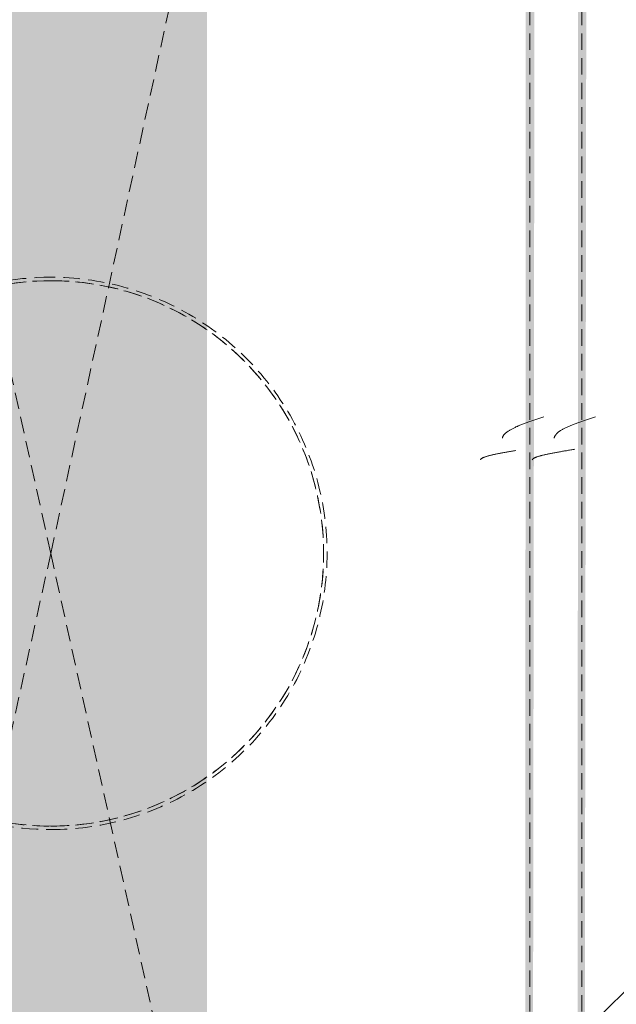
# Model space of a CAD drawing. Header units: millimetres. Extents: x 16156 to 91527, y 4646 to 113494.
# Tile 191 of 210: x 35661 to 35834, y 66870 to 67155. Entities that reach past the tile are written whole.
import ezdxf

# ---------------------------------------------------------------- set-up
doc = ezdxf.new("R2010")
doc.units = ezdxf.units.MM
doc.linetypes.add('ARC Demolished', pattern=[7.14375, 4.7625, -2.38125])
doc.layers.add('A--AR9__AlgVoorz', color=1, linetype='Continuous', lineweight=9)
doc.layers.add('A--L74__VasteSanitaireVoorz', color=1, linetype='ARC Demolished', lineweight=9)
pattern_1 = [(315, (-67000.44, 35670.5), (212.132, 212.132), [])]
pattern_2 = [(315.439, (-67000.44, 34585), (205.6355, 215.307), [])]

# ---------------------------------------------------------------- blocks, each defined once
blk = doc.blocks.new('FP_307-AB-Begane grond - slooptekening')
at = {"layer": 'A--L74__VasteSanitaireVoorz', "color": 240, "linetype": 'Continuous'}
for p, q in [((33.41, -145.77), (33.51, -145.78)), ((33.41, -145.77), (33.51, -145.78)), ((33.51, -145.78), (33.61, -145.8)), ((33.51, -145.78), (33.61, -145.8)), ((33.61, -145.8), (33.7, -145.83)), ((33.61, -145.8), (33.7, -145.83)), ((33.7, -145.83), (33.8, -145.86)), ((33.7, -145.83), (33.8, -145.86)), ((33.8, -145.86), (33.9, -145.9)), ((33.8, -145.86), (33.9, -145.9)), ((33.9, -145.9), (34, -145.95)), ((33.9, -145.9), (34, -145.95)), ((34, -145.95), (34.1, -146)), ((34, -145.95), (34.1, -146)), ((34.1, -146), (34.19, -146.06)), ((34.1, -146), (34.19, -146.06)), ((34.19, -146.06), (34.29, -146.13)), ((34.19, -146.06), (34.29, -146.13)), ((34.29, -146.13), (34.39, -146.2)), ((34.29, -146.13), (34.39, -146.2)), ((34.39, -146.2), (34.49, -146.29)), ((34.39, -146.2), (34.49, -146.29)), ((34.49, -146.29), (34.59, -146.37)), ((34.49, -146.29), (34.59, -146.37)), ((34.59, -146.37), (34.69, -146.47)), ((34.59, -146.37), (34.69, -146.47)), ((34.69, -146.47), (34.78, -146.57)), ((34.69, -146.47), (34.78, -146.57)), ((34.78, -146.57), (34.88, -146.68)), ((34.78, -146.57), (34.88, -146.68)), ((34.88, -146.68), (34.98, -146.8)), ((34.88, -146.68), (34.98, -146.8)), ((34.98, -146.8), (35.08, -146.92)), ((34.98, -146.8), (35.08, -146.92)), ((35.08, -146.92), (35.18, -147.05)), ((35.08, -146.92), (35.18, -147.05)), ((35.18, -147.05), (35.27, -147.18)), ((35.18, -147.05), (35.27, -147.18)), ((35.27, -147.18), (35.37, -147.33)), ((35.27, -147.18), (35.37, -147.33)), ((35.37, -147.33), (35.47, -147.47)), ((35.37, -147.33), (35.47, -147.47)), ((35.47, -147.47), (35.57, -147.63)), ((35.47, -147.47), (35.57, -147.63)), ((35.57, -147.63), (35.67, -147.79)), ((35.57, -147.63), (35.67, -147.79)), ((35.67, -147.79), (35.77, -147.95)), ((35.67, -147.79), (35.77, -147.95)), ((35.77, -147.95), (35.86, -148.13)), ((35.77, -147.95), (35.86, -148.13)), ((35.86, -148.13), (35.96, -148.31)), ((35.86, -148.13), (35.96, -148.31)), ((35.96, -148.31), (36.06, -148.49)), ((35.96, -148.31), (36.06, -148.49)), ((36.06, -148.49), (36.16, -148.68)), ((36.06, -148.49), (36.16, -148.68)), ((36.16, -148.68), (36.26, -148.87)), ((36.16, -148.68), (36.26, -148.87)), ((36.26, -148.87), (36.35, -149.07)), ((36.26, -148.87), (36.35, -149.07)), ((36.35, -149.07), (36.45, -149.28)), ((36.35, -149.07), (36.45, -149.28)), ((36.45, -149.28), (36.55, -149.49)), ((36.45, -149.28), (36.55, -149.49)), ((36.55, -149.49), (36.65, -149.7)), ((36.55, -149.49), (36.65, -149.7)), ((36.65, -149.7), (36.75, -149.92)), ((36.65, -149.7), (36.75, -149.92)), ((36.75, -149.92), (36.85, -150.15)), ((36.75, -149.92), (36.85, -150.15)), ((36.85, -150.15), (36.94, -150.38)), ((36.85, -150.15), (36.94, -150.38)), ((36.94, -150.38), (37.04, -150.61)), ((36.94, -150.38), (37.04, -150.61)), ((37.04, -150.61), (37.14, -150.85)), ((37.04, -150.61), (37.14, -150.85)), ((37.14, -150.85), (37.24, -151.09)), ((37.14, -150.85), (37.24, -151.09)), ((37.24, -151.09), (37.34, -151.34)), ((37.24, -151.09), (37.34, -151.34)), ((37.34, -151.34), (37.43, -151.59)), ((37.34, -151.34), (37.43, -151.59)), ((37.43, -151.59), (37.53, -151.84)), ((37.43, -151.59), (37.53, -151.84)), ((37.53, -151.84), (37.63, -152.1)), ((37.53, -151.84), (37.63, -152.1)), ((37.63, -152.1), (37.73, -152.36)), ((37.63, -152.1), (37.73, -152.36)), ((37.73, -152.36), (37.83, -152.63)), ((37.73, -152.36), (37.83, -152.63)), ((37.83, -152.63), (37.93, -152.89)), ((37.83, -152.63), (37.93, -152.89)), ((37.93, -152.89), (38.02, -153.17)), ((37.93, -152.89), (38.02, -153.17)), ((38.02, -153.17), (38.12, -153.44)), ((38.02, -153.17), (38.12, -153.44)), ((38.12, -153.44), (38.22, -153.71)), ((38.12, -153.44), (38.22, -153.71)), ((38.22, -153.71), (38.32, -153.99)), ((38.22, -153.71), (38.32, -153.99)), ((38.32, -153.99), (38.42, -154.27)), ((38.32, -153.99), (38.42, -154.27)), ((38.42, -154.27), (38.51, -154.55)), ((38.42, -154.27), (38.51, -154.55)), ((38.51, -154.55), (38.61, -154.84)), ((38.51, -154.55), (38.61, -154.84)), ((38.61, -154.84), (38.71, -155.13)), ((38.61, -154.84), (38.71, -155.13)), ((38.71, -155.13), (38.81, -155.41)), ((38.71, -155.13), (38.81, -155.41)), ((38.81, -155.41), (38.91, -155.7)), ((38.81, -155.41), (38.91, -155.7)), ((38.91, -155.7), (39.01, -155.99)), ((38.91, -155.7), (39.01, -155.99)), ((39.01, -155.99), (39.1, -156.28)), ((39.01, -155.99), (39.1, -156.28)), ((39.1, -156.28), (39.2, -156.58)), ((39.1, -156.28), (39.2, -156.58)), ((39.2, -156.58), (39.3, -156.87)), ((39.2, -156.58), (39.3, -156.87)), ((39.3, -156.87), (39.4, -157.16)), ((39.3, -156.87), (39.4, -157.16)), ((39.4, -157.16), (39.5, -157.46)), ((39.4, -157.16), (39.5, -157.46)), ((39.5, -157.46), (39.59, -157.75)), ((39.5, -157.46), (39.59, -157.75))]:
    blk.add_line(p, q, dxfattribs=at)
at = {"layer": 'A--L74__VasteSanitaireVoorz'}
blk.add_line((715, -153.75), (-695, -153.75), dxfattribs=at)
blk = doc.blocks.new('FP_308-AB-Begane grond - slooptekening')
at = {"layer": 'A--L74__VasteSanitaireVoorz', "color": 240, "linetype": 'Continuous'}
for p, q in [((27.06, -139.42), (27.11, -139.43)), ((27.06, -139.42), (27.11, -139.43)), ((27.11, -139.43), (27.16, -139.45)), ((27.11, -139.43), (27.16, -139.45)), ((27.16, -139.45), (27.21, -139.48)), ((27.16, -139.45), (27.21, -139.48)), ((27.21, -139.48), (27.26, -139.51)), ((27.21, -139.48), (27.26, -139.51)), ((27.26, -139.51), (27.31, -139.55)), ((27.26, -139.51), (27.31, -139.55)), ((27.31, -139.55), (27.36, -139.6)), ((27.31, -139.55), (27.36, -139.6)), ((27.36, -139.6), (27.41, -139.66)), ((27.36, -139.6), (27.41, -139.66)), ((27.41, -139.66), (27.46, -139.72)), ((27.41, -139.66), (27.46, -139.72)), ((27.46, -139.72), (27.51, -139.79)), ((27.46, -139.72), (27.51, -139.79)), ((27.51, -139.79), (27.56, -139.87)), ((27.51, -139.79), (27.56, -139.87)), ((27.56, -139.87), (27.6, -139.95)), ((27.56, -139.87), (27.6, -139.95)), ((27.6, -139.95), (27.65, -140.04)), ((27.6, -139.95), (27.65, -140.04)), ((27.65, -140.04), (27.7, -140.14)), ((27.65, -140.04), (27.7, -140.14)), ((27.7, -140.14), (27.75, -140.25)), ((27.7, -140.14), (27.75, -140.25)), ((27.75, -140.25), (27.8, -140.36)), ((27.75, -140.25), (27.8, -140.36)), ((27.8, -140.36), (27.85, -140.48)), ((27.8, -140.36), (27.85, -140.48)), ((27.85, -140.48), (27.9, -140.6)), ((27.85, -140.48), (27.9, -140.6)), ((27.9, -140.6), (27.95, -140.74)), ((27.9, -140.6), (27.95, -140.74)), ((27.95, -140.74), (28, -140.88)), ((27.95, -140.74), (28, -140.88)), ((28, -140.88), (28.05, -141.02)), ((28, -140.88), (28.05, -141.02)), ((28.05, -141.02), (28.1, -141.17)), ((28.05, -141.02), (28.1, -141.17)), ((28.1, -141.17), (28.14, -141.33)), ((28.1, -141.17), (28.14, -141.33)), ((28.14, -141.33), (28.19, -141.5)), ((28.14, -141.33), (28.19, -141.5)), ((28.19, -141.5), (28.24, -141.67)), ((28.19, -141.5), (28.24, -141.67)), ((28.24, -141.67), (28.29, -141.85)), ((28.24, -141.67), (28.29, -141.85)), ((28.29, -141.85), (28.34, -142.03)), ((28.29, -141.85), (28.34, -142.03)), ((28.34, -142.03), (28.39, -142.22)), ((28.34, -142.03), (28.39, -142.22)), ((28.39, -142.22), (28.44, -142.41)), ((28.39, -142.22), (28.44, -142.41)), ((28.44, -142.41), (28.49, -142.61)), ((28.44, -142.41), (28.49, -142.61)), ((28.49, -142.61), (28.54, -142.82)), ((28.49, -142.61), (28.54, -142.82)), ((28.54, -142.82), (28.59, -143.03)), ((28.54, -142.82), (28.59, -143.03)), ((28.59, -143.03), (28.64, -143.25)), ((28.59, -143.03), (28.64, -143.25)), ((28.64, -143.25), (28.68, -143.47)), ((28.64, -143.25), (28.68, -143.47)), ((28.68, -143.47), (28.73, -143.7)), ((28.68, -143.47), (28.73, -143.7)), ((28.73, -143.7), (28.78, -143.93)), ((28.73, -143.7), (28.78, -143.93)), ((28.78, -143.93), (28.83, -144.16)), ((28.78, -143.93), (28.83, -144.16)), ((28.83, -144.16), (28.88, -144.4)), ((28.83, -144.16), (28.88, -144.4)), ((28.88, -144.4), (28.93, -144.65)), ((28.88, -144.4), (28.93, -144.65)), ((28.93, -144.65), (28.98, -144.9)), ((28.93, -144.65), (28.98, -144.9)), ((28.98, -144.9), (29.03, -145.15)), ((28.98, -144.9), (29.03, -145.15)), ((29.03, -145.15), (29.08, -145.41)), ((29.03, -145.15), (29.08, -145.41)), ((29.08, -145.41), (29.13, -145.67)), ((29.08, -145.41), (29.13, -145.67)), ((29.13, -145.67), (29.18, -145.94)), ((29.13, -145.67), (29.18, -145.94)), ((29.18, -145.94), (29.22, -146.21)), ((29.18, -145.94), (29.22, -146.21)), ((29.22, -146.21), (29.27, -146.48)), ((29.22, -146.21), (29.27, -146.48)), ((29.27, -146.48), (29.32, -146.75)), ((29.27, -146.48), (29.32, -146.75)), ((29.32, -146.75), (29.37, -147.03)), ((29.32, -146.75), (29.37, -147.03)), ((29.37, -147.03), (29.42, -147.31)), ((29.37, -147.03), (29.42, -147.31)), ((29.42, -147.31), (29.47, -147.6)), ((29.42, -147.31), (29.47, -147.6)), ((29.47, -147.6), (29.52, -147.88)), ((29.47, -147.6), (29.52, -147.88)), ((29.52, -147.88), (29.57, -148.17)), ((29.52, -147.88), (29.57, -148.17)), ((29.57, -148.17), (29.62, -148.46)), ((29.57, -148.17), (29.62, -148.46)), ((29.62, -148.46), (29.67, -148.75)), ((29.62, -148.46), (29.67, -148.75)), ((29.67, -148.75), (29.72, -149.05)), ((29.67, -148.75), (29.72, -149.05)), ((29.72, -149.05), (29.76, -149.34)), ((29.72, -149.05), (29.76, -149.34)), ((29.76, -149.34), (29.81, -149.64)), ((29.76, -149.34), (29.81, -149.64)), ((29.81, -149.64), (29.86, -149.94)), ((29.81, -149.64), (29.86, -149.94)), ((29.86, -149.94), (29.91, -150.24)), ((29.86, -149.94), (29.91, -150.24)), ((29.91, -150.24), (29.96, -150.54)), ((29.91, -150.24), (29.96, -150.54)), ((29.96, -150.54), (30.01, -150.84)), ((29.96, -150.54), (30.01, -150.84)), ((30.01, -150.84), (30.06, -151.14)), ((30.01, -150.84), (30.06, -151.14)), ((30.06, -151.14), (30.11, -151.45)), ((30.06, -151.14), (30.11, -151.45)), ((30.11, -151.45), (30.16, -151.75)), ((30.11, -151.45), (30.16, -151.75))]:
    blk.add_line(p, q, dxfattribs=at)
blk = doc.blocks.new('FP_309-AB-Begane grond - slooptekening')
at = {"layer": 'A--L74__VasteSanitaireVoorz', "color": 240, "linetype": 'Continuous'}
for p, q in [((33.38, -130.77), (33.48, -130.78)), ((33.38, -130.77), (33.48, -130.78)), ((33.48, -130.78), (33.57, -130.8)), ((33.48, -130.78), (33.57, -130.8)), ((33.57, -130.8), (33.67, -130.83)), ((33.57, -130.8), (33.67, -130.83)), ((33.67, -130.83), (33.77, -130.86)), ((33.67, -130.83), (33.77, -130.86)), ((33.77, -130.86), (33.87, -130.9)), ((33.77, -130.86), (33.87, -130.9)), ((33.87, -130.9), (33.97, -130.95)), ((33.87, -130.9), (33.97, -130.95)), ((33.97, -130.95), (34.06, -131)), ((33.97, -130.95), (34.06, -131)), ((34.06, -131), (34.16, -131.06)), ((34.06, -131), (34.16, -131.06)), ((34.16, -131.06), (34.26, -131.13)), ((34.16, -131.06), (34.26, -131.13)), ((34.26, -131.13), (34.36, -131.2)), ((34.26, -131.13), (34.36, -131.2)), ((34.36, -131.2), (34.46, -131.29)), ((34.36, -131.2), (34.46, -131.29)), ((34.46, -131.29), (34.56, -131.37)), ((34.46, -131.29), (34.56, -131.37)), ((34.56, -131.37), (34.65, -131.47)), ((34.56, -131.37), (34.65, -131.47)), ((34.65, -131.47), (34.75, -131.57)), ((34.65, -131.47), (34.75, -131.57)), ((34.75, -131.57), (34.85, -131.68)), ((34.75, -131.57), (34.85, -131.68)), ((34.85, -131.68), (34.95, -131.8)), ((34.85, -131.68), (34.95, -131.8)), ((34.95, -131.8), (35.05, -131.92)), ((34.95, -131.8), (35.05, -131.92)), ((35.05, -131.92), (35.14, -132.05)), ((35.05, -131.92), (35.14, -132.05)), ((35.14, -132.05), (35.24, -132.18)), ((35.14, -132.05), (35.24, -132.18)), ((35.24, -132.18), (35.34, -132.33)), ((35.24, -132.18), (35.34, -132.33)), ((35.34, -132.33), (35.44, -132.47)), ((35.34, -132.33), (35.44, -132.47)), ((35.44, -132.47), (35.54, -132.63)), ((35.44, -132.47), (35.54, -132.63)), ((35.54, -132.63), (35.64, -132.79)), ((35.54, -132.63), (35.64, -132.79)), ((35.64, -132.79), (35.73, -132.95)), ((35.64, -132.79), (35.73, -132.95)), ((35.73, -132.95), (35.83, -133.13)), ((35.73, -132.95), (35.83, -133.13)), ((35.83, -133.13), (35.93, -133.31)), ((35.83, -133.13), (35.93, -133.31)), ((35.93, -133.31), (36.03, -133.49)), ((35.93, -133.31), (36.03, -133.49)), ((36.03, -133.49), (36.13, -133.68)), ((36.03, -133.49), (36.13, -133.68)), ((36.13, -133.68), (36.22, -133.87)), ((36.13, -133.68), (36.22, -133.87)), ((36.22, -133.87), (36.32, -134.07)), ((36.22, -133.87), (36.32, -134.07)), ((36.32, -134.07), (36.42, -134.28)), ((36.32, -134.07), (36.42, -134.28)), ((36.42, -134.28), (36.52, -134.49)), ((36.42, -134.28), (36.52, -134.49)), ((36.52, -134.49), (36.62, -134.7)), ((36.52, -134.49), (36.62, -134.7)), ((36.62, -134.7), (36.72, -134.92)), ((36.62, -134.7), (36.72, -134.92)), ((36.72, -134.92), (36.81, -135.15)), ((36.72, -134.92), (36.81, -135.15)), ((36.81, -135.15), (36.91, -135.38)), ((36.81, -135.15), (36.91, -135.38)), ((36.91, -135.38), (37.01, -135.61)), ((36.91, -135.38), (37.01, -135.61)), ((37.01, -135.61), (37.11, -135.85)), ((37.01, -135.61), (37.11, -135.85)), ((37.11, -135.85), (37.21, -136.09)), ((37.11, -135.85), (37.21, -136.09)), ((37.21, -136.09), (37.3, -136.34)), ((37.21, -136.09), (37.3, -136.34)), ((37.3, -136.34), (37.4, -136.59)), ((37.3, -136.34), (37.4, -136.59)), ((37.4, -136.59), (37.5, -136.84)), ((37.4, -136.59), (37.5, -136.84)), ((37.5, -136.84), (37.6, -137.1)), ((37.5, -136.84), (37.6, -137.1)), ((37.6, -137.1), (37.7, -137.36)), ((37.6, -137.1), (37.7, -137.36)), ((37.7, -137.36), (37.8, -137.63)), ((37.7, -137.36), (37.8, -137.63)), ((37.8, -137.63), (37.89, -137.89)), ((37.8, -137.63), (37.89, -137.89)), ((37.89, -137.89), (37.99, -138.17)), ((37.89, -137.89), (37.99, -138.17)), ((37.99, -138.17), (38.09, -138.44)), ((37.99, -138.17), (38.09, -138.44)), ((38.09, -138.44), (38.19, -138.71)), ((38.09, -138.44), (38.19, -138.71)), ((38.19, -138.71), (38.29, -138.99)), ((38.19, -138.71), (38.29, -138.99)), ((38.29, -138.99), (38.38, -139.27)), ((38.29, -138.99), (38.38, -139.27)), ((38.38, -139.27), (38.48, -139.55)), ((38.38, -139.27), (38.48, -139.55)), ((38.48, -139.55), (38.58, -139.84)), ((38.48, -139.55), (38.58, -139.84)), ((38.58, -139.84), (38.68, -140.13)), ((38.58, -139.84), (38.68, -140.13)), ((38.68, -140.13), (38.78, -140.41)), ((38.68, -140.13), (38.78, -140.41)), ((38.78, -140.41), (38.88, -140.7)), ((38.78, -140.41), (38.88, -140.7)), ((38.88, -140.7), (38.97, -140.99)), ((38.88, -140.7), (38.97, -140.99)), ((38.97, -140.99), (39.07, -141.28)), ((38.97, -140.99), (39.07, -141.28)), ((39.07, -141.28), (39.17, -141.58)), ((39.07, -141.28), (39.17, -141.58)), ((39.17, -141.58), (39.27, -141.87)), ((39.17, -141.58), (39.27, -141.87)), ((39.27, -141.87), (39.37, -142.16)), ((39.27, -141.87), (39.37, -142.16)), ((39.37, -142.16), (39.46, -142.46)), ((39.37, -142.16), (39.46, -142.46)), ((39.46, -142.46), (39.56, -142.75)), ((39.46, -142.46), (39.56, -142.75))]:
    blk.add_line(p, q, dxfattribs=at)
at = {"layer": 'A--L74__VasteSanitaireVoorz'}
blk.add_line((715, -138.75), (-695, -138.75), dxfattribs=at)
blk = doc.blocks.new('FP_310-AB-Begane grond - slooptekening')
at = {"layer": 'A--L74__VasteSanitaireVoorz', "color": 240, "linetype": 'Continuous'}
for p, q in [((27.06, -124.42), (27.11, -124.43)), ((27.06, -124.42), (27.11, -124.43)), ((27.11, -124.43), (27.16, -124.45)), ((27.11, -124.43), (27.16, -124.45)), ((27.16, -124.45), (27.21, -124.48)), ((27.16, -124.45), (27.21, -124.48)), ((27.21, -124.48), (27.25, -124.51)), ((27.21, -124.48), (27.25, -124.51)), ((27.25, -124.51), (27.3, -124.55)), ((27.25, -124.51), (27.3, -124.55)), ((27.3, -124.55), (27.35, -124.6)), ((27.3, -124.55), (27.35, -124.6)), ((27.35, -124.6), (27.4, -124.66)), ((27.35, -124.6), (27.4, -124.66)), ((27.4, -124.66), (27.45, -124.72)), ((27.4, -124.66), (27.45, -124.72)), ((27.45, -124.72), (27.5, -124.79)), ((27.45, -124.72), (27.5, -124.79)), ((27.5, -124.79), (27.55, -124.86)), ((27.5, -124.79), (27.55, -124.86)), ((27.55, -124.86), (27.6, -124.95)), ((27.55, -124.86), (27.6, -124.95)), ((27.6, -124.95), (27.65, -125.04)), ((27.6, -124.95), (27.65, -125.04)), ((27.65, -125.04), (27.7, -125.14)), ((27.65, -125.04), (27.7, -125.14)), ((27.7, -125.14), (27.74, -125.24)), ((27.7, -125.14), (27.74, -125.24)), ((27.74, -125.24), (27.79, -125.35)), ((27.74, -125.24), (27.79, -125.35)), ((27.79, -125.35), (27.84, -125.47)), ((27.79, -125.35), (27.84, -125.47)), ((27.84, -125.47), (27.89, -125.6)), ((27.84, -125.47), (27.89, -125.6)), ((27.89, -125.6), (27.94, -125.73)), ((27.89, -125.6), (27.94, -125.73)), ((27.94, -125.73), (27.99, -125.87)), ((27.94, -125.73), (27.99, -125.87)), ((27.99, -125.87), (28.04, -126.02)), ((27.99, -125.87), (28.04, -126.02)), ((28.04, -126.02), (28.09, -126.17)), ((28.04, -126.02), (28.09, -126.17)), ((28.09, -126.17), (28.14, -126.33)), ((28.09, -126.17), (28.14, -126.33)), ((28.14, -126.33), (28.19, -126.49)), ((28.14, -126.33), (28.19, -126.49)), ((28.19, -126.49), (28.23, -126.66)), ((28.19, -126.49), (28.23, -126.66)), ((28.23, -126.66), (28.28, -126.84)), ((28.23, -126.66), (28.28, -126.84)), ((28.28, -126.84), (28.33, -127.02)), ((28.28, -126.84), (28.33, -127.02)), ((28.33, -127.02), (28.38, -127.21)), ((28.33, -127.02), (28.38, -127.21)), ((28.38, -127.21), (28.43, -127.4)), ((28.38, -127.21), (28.43, -127.4)), ((28.43, -127.4), (28.48, -127.6)), ((28.43, -127.4), (28.48, -127.6)), ((28.48, -127.6), (28.53, -127.81)), ((28.48, -127.6), (28.53, -127.81)), ((28.53, -127.81), (28.58, -128.02)), ((28.53, -127.81), (28.58, -128.02)), ((28.58, -128.02), (28.63, -128.23)), ((28.58, -128.02), (28.63, -128.23)), ((28.63, -128.23), (28.68, -128.45)), ((28.63, -128.23), (28.68, -128.45)), ((28.68, -128.45), (28.72, -128.68)), ((28.68, -128.45), (28.72, -128.68)), ((28.72, -128.68), (28.77, -128.91)), ((28.72, -128.68), (28.77, -128.91)), ((28.77, -128.91), (28.82, -129.15)), ((28.77, -128.91), (28.82, -129.15)), ((28.82, -129.15), (28.87, -129.39)), ((28.82, -129.15), (28.87, -129.39)), ((28.87, -129.39), (28.92, -129.63)), ((28.87, -129.39), (28.92, -129.63)), ((28.92, -129.63), (28.97, -129.88)), ((28.92, -129.63), (28.97, -129.88)), ((28.97, -129.88), (29.02, -130.13)), ((28.97, -129.88), (29.02, -130.13)), ((29.02, -130.13), (29.07, -130.39)), ((29.02, -130.13), (29.07, -130.39)), ((29.07, -130.39), (29.12, -130.65)), ((29.07, -130.39), (29.12, -130.65)), ((29.12, -130.65), (29.17, -130.91)), ((29.12, -130.65), (29.17, -130.91)), ((29.17, -130.91), (29.21, -131.18)), ((29.17, -130.91), (29.21, -131.18)), ((29.21, -131.18), (29.26, -131.45)), ((29.21, -131.18), (29.26, -131.45)), ((29.26, -131.45), (29.31, -131.73)), ((29.26, -131.45), (29.31, -131.73)), ((29.31, -131.73), (29.36, -132.01)), ((29.31, -131.73), (29.36, -132.01)), ((29.36, -132.01), (29.41, -132.29)), ((29.36, -132.01), (29.41, -132.29)), ((29.41, -132.29), (29.46, -132.57)), ((29.41, -132.29), (29.46, -132.57)), ((29.46, -132.57), (29.51, -132.85)), ((29.46, -132.57), (29.51, -132.85)), ((29.51, -132.85), (29.56, -133.14)), ((29.51, -132.85), (29.56, -133.14)), ((29.56, -133.14), (29.61, -133.43)), ((29.56, -133.14), (29.61, -133.43)), ((29.61, -133.43), (29.66, -133.72)), ((29.61, -133.43), (29.66, -133.72)), ((29.66, -133.72), (29.7, -134.02)), ((29.66, -133.72), (29.7, -134.02)), ((29.7, -134.02), (29.75, -134.31)), ((29.7, -134.02), (29.75, -134.31)), ((29.75, -134.31), (29.8, -134.61)), ((29.75, -134.31), (29.8, -134.61))]:
    blk.add_line(p, q, dxfattribs=at)
blk = doc.blocks.new('FP_318-AB-Begane grond - slooptekening')
at = {"layer": 'A--L74__VasteSanitaireVoorz', "flags": 128}
blk.add_lwpolyline([(79, 0), (78.94, -3.16), (78.75, -6.31), (78.43, -9.46), (77.99, -12.59), (77.43, -15.69), (76.74, -18.78), (75.92, -21.83), (74.99, -24.85), (73.94, -27.83), (72.76, -30.76), (71.48, -33.65), (70.07, -36.48), (68.56, -39.25), (66.93, -41.96), (65.2, -44.61), (63.37, -47.18), (61.43, -49.67), (59.39, -52.09), (57.26, -54.42), (55.04, -56.67), (52.73, -58.83), (50.33, -60.89), (47.86, -62.85), (45.31, -64.72), (42.68, -66.48), (39.99, -68.13), (37.23, -69.67), (34.42, -71.11), (31.55, -72.43), (28.63, -73.63), (25.66, -74.72), (22.65, -75.68), (19.61, -76.53), (16.53, -77.25), (13.43, -77.85), (10.3, -78.33), (7.16, -78.67), (4.01, -78.9), (0.85, -79), (-2.31, -78.97), (-5.46, -78.81), (-8.61, -78.53), (-11.74, -78.12), (-14.86, -77.59), (-17.95, -76.93), (-21.01, -76.15), (-24.04, -75.25), (-27.03, -74.23), (-29.98, -73.09), (-32.88, -71.83), (-35.72, -70.46), (-38.51, -68.98), (-41.24, -67.38), (-43.9, -65.68), (-46.49, -63.87), (-49.01, -61.96), (-51.45, -59.95), (-53.8, -57.85), (-56.07, -55.65), (-58.25, -53.36), (-60.34, -50.99), (-62.33, -48.54), (-64.22, -46), (-66.01, -43.4), (-67.69, -40.72), (-69.27, -37.98), (-70.73, -35.18), (-72.08, -32.33), (-73.32, -29.42), (-74.44, -26.46), (-75.43, -23.47), (-76.31, -20.43), (-77.07, -17.36), (-77.7, -14.27), (-78.21, -11.15), (-78.59, -8.01), (-78.85, -4.86), (-78.98, -1.71), (-79, 0)], dxfattribs=at)
blk = doc.blocks.new('FP_319-AB-Begane grond - slooptekening')
at = {"layer": 'A--L74__VasteSanitaireVoorz', "color": 240, "linetype": 'Continuous'}
for p, q in [((-71.35, 36.19), (-71.19, 36.09)), ((-71.35, 36.19), (-71.19, 36.09)), ((-71.19, 36.09), (-71.02, 36)), ((-71.19, 36.09), (-71.02, 36)), ((-71.02, 36), (-70.86, 35.9)), ((-71.02, 36), (-70.86, 35.9)), ((-70.86, 35.9), (-70.7, 35.81)), ((-70.86, 35.9), (-70.7, 35.81)), ((-70.7, 35.81), (-70.54, 35.71)), ((-70.7, 35.81), (-70.54, 35.71)), ((-70.54, 35.71), (-70.38, 35.62)), ((-70.54, 35.71), (-70.38, 35.62)), ((-70.38, 35.62), (-70.22, 35.52)), ((-70.38, 35.62), (-70.22, 35.52)), ((-70.22, 35.52), (-70.06, 35.43)), ((-70.22, 35.52), (-70.06, 35.43)), ((-70.06, 35.43), (-69.9, 35.33)), ((-70.06, 35.43), (-69.9, 35.33)), ((-69.9, 35.33), (-69.74, 35.24)), ((-69.9, 35.33), (-69.74, 35.24)), ((-69.74, 35.24), (-69.58, 35.15)), ((-69.74, 35.24), (-69.58, 35.15)), ((-69.58, 35.15), (-69.42, 35.05)), ((-69.58, 35.15), (-69.42, 35.05)), ((-69.42, 35.05), (-69.26, 34.96)), ((-69.42, 35.05), (-69.26, 34.96)), ((-69.26, 34.96), (-69.1, 34.86)), ((-69.26, 34.96), (-69.1, 34.86)), ((-69.1, 34.86), (-68.94, 34.77)), ((-69.1, 34.86), (-68.94, 34.77)), ((-68.94, 34.77), (-68.79, 34.68)), ((-68.94, 34.77), (-68.79, 34.68)), ((-68.79, 34.68), (-68.63, 34.58)), ((-68.79, 34.68), (-68.63, 34.58)), ((-68.63, 34.58), (-68.47, 34.49)), ((-68.63, 34.58), (-68.47, 34.49)), ((-68.47, 34.49), (-68.31, 34.4)), ((-68.47, 34.49), (-68.31, 34.4)), ((-68.31, 34.4), (-68.16, 34.31)), ((-68.31, 34.4), (-68.16, 34.31)), ((-68.16, 34.31), (-68, 34.22)), ((-68.16, 34.31), (-68, 34.22)), ((-68, 34.22), (-67.84, 34.12)), ((-68, 34.22), (-67.84, 34.12)), ((-67.84, 34.12), (-67.69, 34.03)), ((-67.84, 34.12), (-67.69, 34.03)), ((-67.69, 34.03), (-67.53, 33.94)), ((-67.69, 34.03), (-67.53, 33.94)), ((-67.53, 33.94), (-67.38, 33.85)), ((-67.53, 33.94), (-67.38, 33.85)), ((-67.38, 33.85), (-67.23, 33.76)), ((-67.38, 33.85), (-67.23, 33.76)), ((-67.23, 33.76), (-67.07, 33.67)), ((-67.23, 33.76), (-67.07, 33.67)), ((-67.07, 33.67), (-66.92, 33.58)), ((-67.07, 33.67), (-66.92, 33.58)), ((-66.92, 33.58), (-66.77, 33.49)), ((-66.92, 33.58), (-66.77, 33.49)), ((-66.77, 33.49), (-66.62, 33.41)), ((-66.77, 33.49), (-66.62, 33.41)), ((-66.62, 33.41), (-66.47, 33.32)), ((-66.62, 33.41), (-66.47, 33.32)), ((-66.47, 33.32), (-66.32, 33.23)), ((-66.47, 33.32), (-66.32, 33.23)), ((-66.32, 33.23), (-66.17, 33.14)), ((-66.32, 33.23), (-66.17, 33.14)), ((-66.17, 33.14), (-66.02, 33.06)), ((-66.17, 33.14), (-66.02, 33.06)), ((-66.02, 33.06), (-65.87, 32.97)), ((-66.02, 33.06), (-65.87, 32.97)), ((-65.87, 32.97), (-65.73, 32.88)), ((-65.87, 32.97), (-65.73, 32.88)), ((-65.73, 32.88), (-65.58, 32.8)), ((-65.73, 32.88), (-65.58, 32.8)), ((-65.58, 32.8), (-65.44, 32.71)), ((-65.58, 32.8), (-65.44, 32.71)), ((-65.44, 32.71), (-65.29, 32.63)), ((-65.44, 32.71), (-65.29, 32.63)), ((-65.29, 32.63), (-65.15, 32.54)), ((-65.29, 32.63), (-65.15, 32.54)), ((-65.15, 32.54), (-65.01, 32.46)), ((-65.15, 32.54), (-65.01, 32.46)), ((-65.01, 32.46), (-64.87, 32.38)), ((-65.01, 32.46), (-64.87, 32.38)), ((-64.87, 32.38), (-64.73, 32.29)), ((-64.87, 32.38), (-64.73, 32.29)), ((-64.73, 32.29), (-64.59, 32.21)), ((-64.73, 32.29), (-64.59, 32.21)), ((-64.59, 32.21), (-64.45, 32.13)), ((-64.59, 32.21), (-64.45, 32.13)), ((-64.45, 32.13), (-64.31, 32.05)), ((-64.45, 32.13), (-64.31, 32.05)), ((-64.31, 32.05), (-64.17, 31.97)), ((-64.31, 32.05), (-64.17, 31.97)), ((-64.17, 31.97), (-64.04, 31.89)), ((-64.17, 31.97), (-64.04, 31.89)), ((-64.04, 31.89), (-63.91, 31.81)), ((-64.04, 31.89), (-63.91, 31.81)), ((-63.91, 31.81), (-63.77, 31.73)), ((-63.91, 31.81), (-63.77, 31.73)), ((-63.77, 31.73), (-63.64, 31.66)), ((-63.77, 31.73), (-63.64, 31.66)), ((-63.64, 31.66), (-63.51, 31.58)), ((-63.64, 31.66), (-63.51, 31.58)), ((-63.51, 31.58), (-63.38, 31.5)), ((-63.51, 31.58), (-63.38, 31.5)), ((-63.38, 31.5), (-63.25, 31.43)), ((-63.38, 31.5), (-63.25, 31.43)), ((-63.25, 31.43), (-63.13, 31.35)), ((-63.25, 31.43), (-63.13, 31.35)), ((-63.13, 31.35), (-63, 31.28)), ((-63.13, 31.35), (-63, 31.28)), ((-63, 31.28), (-62.88, 31.2)), ((-63, 31.28), (-62.88, 31.2)), ((-62.88, 31.2), (-62.75, 31.13)), ((-62.88, 31.2), (-62.75, 31.13)), ((-62.75, 31.13), (-62.63, 31.06)), ((-62.75, 31.13), (-62.63, 31.06)), ((-62.63, 31.06), (-62.51, 30.99)), ((-62.63, 31.06), (-62.51, 30.99)), ((-62.51, 30.99), (-62.39, 30.92)), ((-62.51, 30.99), (-62.39, 30.92)), ((-62.39, 30.92), (-62.27, 30.85)), ((-62.39, 30.92), (-62.27, 30.85)), ((-62.27, 30.85), (-62.16, 30.78)), ((-62.27, 30.85), (-62.16, 30.78)), ((-62.16, 30.78), (-62.04, 30.71)), ((-62.16, 30.78), (-62.04, 30.71)), ((-62.04, 30.71), (-61.93, 30.64)), ((-62.04, 30.71), (-61.93, 30.64)), ((-61.93, 30.64), (-61.82, 30.57)), ((-61.93, 30.64), (-61.82, 30.57)), ((-61.82, 30.57), (-61.71, 30.51)), ((-61.82, 30.57), (-61.71, 30.51)), ((-61.71, 30.51), (-61.6, 30.44)), ((-61.71, 30.51), (-61.6, 30.44)), ((-61.6, 30.44), (-61.49, 30.37)), ((-61.6, 30.44), (-61.49, 30.37)), ((-61.49, 30.37), (-61.38, 30.31)), ((-61.49, 30.37), (-61.38, 30.31)), ((-61.38, 30.31), (-61.28, 30.25)), ((-61.38, 30.31), (-61.28, 30.25)), ((-61.28, 30.25), (-61.17, 30.18)), ((-61.28, 30.25), (-61.17, 30.18)), ((-61.17, 30.18), (-61.07, 30.12)), ((-61.17, 30.18), (-61.07, 30.12)), ((-61.07, 30.12), (-60.97, 30.06)), ((-61.07, 30.12), (-60.97, 30.06)), ((-60.97, 30.06), (-60.87, 30)), ((-60.97, 30.06), (-60.87, 30)), ((-60.87, 30), (-60.78, 29.94)), ((-60.87, 30), (-60.78, 29.94)), ((-60.78, 29.94), (-60.68, 29.88)), ((-60.78, 29.94), (-60.68, 29.88)), ((-60.68, 29.88), (-60.59, 29.83)), ((-60.68, 29.88), (-60.59, 29.83)), ((-60.59, 29.83), (-60.5, 29.77)), ((-60.59, 29.83), (-60.5, 29.77)), ((-60.5, 29.77), (-60.41, 29.71)), ((-60.5, 29.77), (-60.41, 29.71)), ((-60.41, 29.71), (-60.32, 29.66)), ((-60.41, 29.71), (-60.32, 29.66)), ((-60.32, 29.66), (-60.23, 29.6)), ((-60.32, 29.66), (-60.23, 29.6)), ((-60.23, 29.6), (-60.15, 29.55)), ((-60.23, 29.6), (-60.15, 29.55)), ((-60.15, 29.55), (-60.06, 29.5)), ((-60.15, 29.55), (-60.06, 29.5)), ((-60.06, 29.5), (-59.98, 29.45)), ((-60.06, 29.5), (-59.98, 29.45)), ((-59.98, 29.45), (-59.9, 29.39)), ((-59.98, 29.45), (-59.9, 29.39)), ((-59.9, 29.39), (-59.82, 29.34)), ((-59.9, 29.39), (-59.82, 29.34)), ((-59.82, 29.34), (-59.74, 29.3)), ((-59.82, 29.34), (-59.74, 29.3)), ((-59.74, 29.3), (-59.67, 29.25)), ((-59.74, 29.3), (-59.67, 29.25)), ((-59.67, 29.25), (-59.6, 29.2)), ((-59.67, 29.25), (-59.6, 29.2)), ((-59.6, 29.2), (-59.53, 29.15)), ((-59.6, 29.2), (-59.53, 29.15)), ((-59.53, 29.15), (-59.46, 29.11)), ((-59.53, 29.15), (-59.46, 29.11)), ((-59.46, 29.11), (-59.39, 29.06)), ((-59.46, 29.11), (-59.39, 29.06)), ((-59.39, 29.06), (-59.32, 29.02)), ((-59.39, 29.06), (-59.32, 29.02)), ((-59.32, 29.02), (-59.26, 28.98)), ((-59.32, 29.02), (-59.26, 28.98)), ((-59.26, 28.98), (-59.2, 28.94)), ((-59.26, 28.98), (-59.2, 28.94)), ((-59.2, 28.94), (-59.14, 28.9)), ((-59.2, 28.94), (-59.14, 28.9)), ((-59.14, 28.9), (-59.08, 28.86)), ((-59.14, 28.9), (-59.08, 28.86)), ((-59.08, 28.86), (-59.02, 28.82)), ((-59.08, 28.86), (-59.02, 28.82)), ((-59.02, 28.82), (-58.97, 28.78)), ((-59.02, 28.82), (-58.97, 28.78)), ((-58.97, 28.78), (-58.91, 28.74)), ((-58.97, 28.78), (-58.91, 28.74)), ((-58.91, 28.74), (-58.86, 28.71)), ((-58.91, 28.74), (-58.86, 28.71)), ((-58.86, 28.71), (-58.81, 28.67)), ((-58.86, 28.71), (-58.81, 28.67)), ((-58.81, 28.67), (-58.77, 28.64)), ((-58.81, 28.67), (-58.77, 28.64)), ((-58.77, 28.64), (-58.72, 28.61)), ((-58.77, 28.64), (-58.72, 28.61)), ((-58.72, 28.61), (-58.68, 28.57)), ((-58.72, 28.61), (-58.68, 28.57)), ((-58.68, 28.57), (-58.64, 28.54)), ((-58.68, 28.57), (-58.64, 28.54)), ((-58.64, 28.54), (-58.6, 28.51)), ((-58.64, 28.54), (-58.6, 28.51)), ((-58.6, 28.51), (-58.56, 28.48)), ((-58.6, 28.51), (-58.56, 28.48)), ((-58.56, 28.48), (-58.53, 28.45)), ((-58.56, 28.48), (-58.53, 28.45)), ((-58.53, 28.45), (-58.49, 28.43)), ((-58.53, 28.45), (-58.49, 28.43)), ((-58.49, 28.43), (-58.46, 28.4)), ((-58.49, 28.43), (-58.46, 28.4)), ((-58.46, 28.4), (-58.43, 28.38)), ((-58.46, 28.4), (-58.43, 28.38)), ((-58.43, 28.38), (-58.41, 28.35)), ((-58.43, 28.38), (-58.41, 28.35)), ((-58.41, 28.35), (-58.38, 28.33)), ((-58.41, 28.35), (-58.38, 28.33)), ((-58.38, 28.33), (-58.36, 28.31)), ((-58.38, 28.33), (-58.36, 28.31)), ((-58.36, 28.31), (-58.34, 28.28)), ((-58.36, 28.31), (-58.34, 28.28)), ((-58.34, 28.28), (-58.32, 28.26)), ((-58.34, 28.28), (-58.32, 28.26)), ((-58.32, 28.26), (-58.3, 28.24)), ((-58.32, 28.26), (-58.3, 28.24)), ((-58.3, 28.24), (-58.29, 28.23)), ((-58.3, 28.24), (-58.29, 28.23)), ((-58.29, 28.23), (-58.27, 28.21)), ((-58.29, 28.23), (-58.27, 28.21)), ((-58.27, 28.21), (-58.26, 28.19)), ((-58.27, 28.21), (-58.26, 28.19)), ((-58.26, 28.19), (-58.25, 28.18)), ((-58.26, 28.19), (-58.25, 28.18)), ((-58.25, 28.18), (-58.25, 28.16)), ((-58.25, 28.18), (-58.25, 28.16)), ((-58.25, 28.16), (-58.24, 28.15)), ((-58.25, 28.16), (-58.24, 28.15)), ((-58.24, 28.15), (-58.24, 28.14)), ((-58.24, 28.15), (-58.24, 28.14)), ((-58.24, 28.14), (-58.24, 28.13)), ((-58.24, 28.14), (-58.24, 28.13)), ((-58.24, 28.13), (-58.24, 28.12)), ((-58.24, 28.13), (-58.24, 28.12))]:
    blk.add_line(p, q, dxfattribs=at)
at = {"layer": 'A--L74__VasteSanitaireVoorz', "flags": 128}
blk.add_lwpolyline([(-79, 0), (-78.94, 3.16), (-78.75, 6.31), (-78.43, 9.46), (-77.99, 12.59), (-77.43, 15.69), (-76.74, 18.78), (-75.92, 21.83), (-74.99, 24.85), (-73.94, 27.83), (-72.76, 30.76), (-71.48, 33.65), (-70.07, 36.48), (-68.56, 39.25), (-66.93, 41.96), (-65.2, 44.61), (-63.37, 47.18), (-61.43, 49.67), (-59.39, 52.09), (-57.26, 54.42), (-55.04, 56.67), (-52.73, 58.83), (-50.33, 60.89), (-47.86, 62.85), (-45.31, 64.72), (-42.68, 66.48), (-39.99, 68.13), (-37.23, 69.67), (-34.42, 71.11), (-31.55, 72.43), (-28.63, 73.63), (-25.66, 74.72), (-22.65, 75.68), (-19.61, 76.53), (-16.53, 77.25), (-13.43, 77.85), (-10.3, 78.33), (-7.16, 78.67), (-4.01, 78.9), (-0.85, 79), (2.31, 78.97), (5.46, 78.81), (8.61, 78.53), (11.74, 78.12), (14.86, 77.59), (17.95, 76.93), (21.01, 76.15), (24.04, 75.25), (27.03, 74.23), (29.98, 73.09), (32.88, 71.83), (35.72, 70.46), (38.51, 68.98), (41.24, 67.38), (43.9, 65.68), (46.49, 63.87), (49.01, 61.96), (51.45, 59.95), (53.8, 57.85), (56.07, 55.65), (58.25, 53.36), (60.34, 50.99), (62.33, 48.54), (64.22, 46), (66.01, 43.4), (67.69, 40.72), (69.27, 37.98), (70.73, 35.18), (72.08, 32.33), (73.32, 29.42), (74.44, 26.46), (75.43, 23.47), (76.31, 20.43), (77.07, 17.36), (77.7, 14.27), (78.21, 11.15), (78.59, 8.01), (78.85, 4.86), (78.98, 1.71), (79, 0)], dxfattribs=at)
blk = doc.blocks.new('52_PF_FB_Gutter_rectangle - End Outlet - 1430mm_W_ x 300mm_L_ x 60mm_H_ x 160mm_Dia_ 2-V305-AB-Begane grond - slooptekening')
at = {"layer": 'A--L74__VasteSanitaireVoorz', "linetype": 'Continuous'}
h = blk.add_hatch(dxfattribs=at)
h.set_pattern_fill('FP_84', color=256, style=0, pattern_type=2)
h.set_pattern_definition(pattern_2)
h.paths.add_polyline_path([(-695, -99.08), (-695, -137.1), (715, -137.1), (715, -45.2), (-695, -45.2)])
h = blk.add_hatch(dxfattribs=at)
h.set_pattern_fill('FP_84', color=256, style=0, pattern_type=2)
h.set_pattern_definition(pattern_2)
h.paths.add_polyline_path([(-695, -99.08), (-695, -137.1), (715, -137.1), (715, -45.2), (-695, -45.2)])
h = blk.add_hatch(dxfattribs=at)
h.set_pattern_fill('FP_83', color=256, style=0, pattern_type=2)
h.set_pattern_definition(pattern_1)
h.paths.add_polyline_path([(-695, -151.75), (715, -151.75), (715, -142.75), (-695, -142.75)])
h = blk.add_hatch(dxfattribs=at)
h.set_pattern_fill('FP_83', color=256, style=0, pattern_type=2)
h.set_pattern_definition(pattern_1)
h.paths.add_polyline_path([(-695, -151.75), (715, -151.75), (715, -142.75), (-695, -142.75)])
h = blk.add_hatch(dxfattribs=at)
h.set_pattern_fill('FP_83', color=256, style=0, pattern_type=2)
h.set_pattern_definition(pattern_1)
h.paths.add_polyline_path([(-695, -169.75), (715, -169.75), (715, -157.75), (-695, -157.75)])
h = blk.add_hatch(dxfattribs=at)
h.set_pattern_fill('FP_83', color=256, style=0, pattern_type=2)
h.set_pattern_definition(pattern_1)
h.paths.add_polyline_path([(-695, -169.75), (715, -169.75), (715, -157.75), (-695, -157.75)])
at = {"layer": 'A--L74__VasteSanitaireVoorz'}
for p, q in [((-695, 153.75), (0, 0)), ((0, 0), (695, 153.75)), ((-695, -153.75), (0, 0)), ((0, 0), (691.25, -150))]:
    blk.add_line(p, q, dxfattribs=at)
for radius, start, end in [(80, 360, 180), (80, 0, 180), (79, 0, 180), (80, 180, 360), (80, 180, 0), (79, 180, 0)]:
    blk.add_arc((0, 0), radius, start, end, dxfattribs=at)
for name in ['FP_319-AB-Begane grond - slooptekening', 'FP_318-AB-Begane grond - slooptekening', 'FP_309-AB-Begane grond - slooptekening', 'FP_307-AB-Begane grond - slooptekening']:
    blk.add_blockref(name, (0, 0), dxfattribs=at)
at = {"layer": 'A--L74__VasteSanitaireVoorz', "linetype": 'Continuous'}
for name in ['FP_310-AB-Begane grond - slooptekening', 'FP_308-AB-Begane grond - slooptekening']:
    blk.add_blockref(name, (0, 0), dxfattribs=at)

msp = doc.modelspace()

# ---------------------------------------------------------------- hatches: boundary and pattern name
at = {"layer": 'A--AR9__AlgVoorz'}
h = msp.add_hatch(color=7, dxfattribs=at)
h.paths.add_polyline_path([(34992.21, 66090.94), (35035.69, 66090.94), (35035.69, 66103.44), (44949.11, 66103.44), (44949.11, 69721.44), (44914.25, 69721.44), (44914.25, 68707.44), (43114.25, 68707.44), (43114.25, 69721.44), (41917.26, 69725.44), (41917.26, 70221.44), (43114.25, 70224.13), (43114.25, 72321.44), (41917.26, 72325.44), (41917.26, 72821.44), (43114.25, 72829.12), (43114.25, 73543.44), (44914.25, 73543.44), (44914.25, 72821.44), (44949.11, 72821.44), (44946.01, 73925.94), (39384.05, 73925.94), (39384.05, 73938.44), (33209.25, 73938.44), (33209.25, 72383.44), (32470.07, 72383.44), (32470.07, 70583.44), (33209.25, 70583.44), (33209.25, 66383.44), (32470.07, 66383.44), (32470.07, 66090.94), (34835.58, 66090.94)])
h.paths.add_polyline_path([(37637.57, 66285.44), (35496.75, 66289.44), (35500.75, 66304.27), (35844.25, 66305.44), (35840.25, 69126.62), (35496.75, 69129.44), (35496.77, 69144.27), (38106.75, 69141.01), (38102.75, 69126.62), (37759.25, 69125.44), (37763.25, 66304.27), (38106.75, 66297.88), (38106.75, 66286.62), (37759.25, 66285.44)])
h.paths.add_polyline_path([(35828.25, 66305.44), (35824.38, 66305.44), (35828.25, 69125.44), (35844.11, 69125.44), (35840.25, 66305.44)])
h.paths.add_polyline_path([(38104.75, 66305.44), (38086.88, 66305.44), (38090.75, 69125.44), (38106.61, 69125.44), (38105.58, 66305.44)])
h.paths.add_polyline_path([(35497.28, 66305.44), (35496.88, 66305.44), (35500.75, 69125.44), (35516.61, 69125.44), (35512.75, 66305.44), (35497.92, 66305.44)])
h.paths.add_polyline_path([(38070.1, 66305.44), (37978.2, 66305.44), (37978.2, 69125.44), (38071.54, 69125.44), (38070.54, 66305.44)])
h.paths.add_polyline_path([(37759.78, 66305.44), (37759.38, 66305.44), (37763.25, 69125.44), (37779.11, 69125.44), (37775.25, 66305.44), (37760.42, 66305.44)])
h.paths.add_polyline_path([(38084.75, 66305.44), (38071.88, 66305.44), (38075.75, 69125.44), (38086.68, 69125.44), (38085.27, 66305.44)])
h.paths.add_polyline_path([(35517.02, 66305.44), (35516.82, 66305.44), (35518.75, 69125.44), (35531.61, 69125.44), (35527.75, 66305.44), (35517.33, 66305.44)])
h.paths.add_polyline_path([(35769.58, 66305.44), (35715.7, 66305.44), (35715.7, 69125.44), (35809.04, 69125.44), (35807.6, 66305.44)])
h.paths.add_polyline_path([(35822.25, 66305.44), (35809.38, 66305.44), (35813.25, 69125.44), (35824.18, 69125.44), (35822.77, 66305.44)])
h.paths.add_polyline_path([(37779.52, 66305.44), (37779.32, 66305.44), (37781.25, 69125.44), (37794.11, 69125.44), (37790.25, 66305.44), (37779.83, 66305.44)])
h.paths.add_polyline_path([(37871.06, 66305.44), (37794.46, 66305.44), (37795.9, 69125.44), (37887.79, 69125.44), (37887.79, 66305.44)])
h.paths.add_polyline_path([(35536.08, 66305.44), (35531.96, 66305.44), (35536.08, 69125.44), (35625.29, 69125.44), (35625.29, 66305.44)])
h.paths.add_polyline_path([(42495.26, 69741.44), (42497.26, 69741.44), (42495.26, 69743.44)])
h.paths.add_polyline_path([(42708.75, 69741.44), (43079.79, 69741.44), (43079.79, 70201.44), (42554.72, 70201.44), (42554.72, 69741.44)])
h.paths.add_polyline_path([(43095.26, 69741.44), (43097.26, 69741.44), (43095.26, 69743.44)])
h.paths.add_polyline_path([(42307.54, 69741.44), (42479.79, 69741.44), (42479.79, 70201.44), (41954.72, 70201.44), (41954.72, 69741.44), (42074.04, 69741.44)])
h.paths.add_polyline_path([(41937.26, 69741.44), (41939.26, 69743.44), (41937.26, 69993.95)])
h.paths.add_polyline_path([(44914.25, 70221.44), (44949.11, 70221.44), (44949.11, 72321.44), (44914.25, 72321.44), (44914.25, 70278.26)])
h.paths.add_polyline_path([(37759.25, 70683.44), (35496.75, 70687.44), (35500.75, 70702.27), (35844.25, 70703.44), (35840.25, 73524.62), (35496.75, 73527.44), (35500.75, 73542.27), (38106.75, 73539.44), (38102.75, 73524.62), (37759.25, 73523.44), (37763.25, 70702.27), (38106.75, 70699.44), (38102.75, 70684.62), (37759.26, 70684.62)])
h.paths.add_polyline_path([(35527.75, 70703.44), (35516.82, 70703.44), (35518.75, 73523.44), (35531.61, 73523.44), (35528.78, 70703.44)])
h.paths.add_polyline_path([(35512.75, 70703.44), (35496.88, 70703.44), (35500.75, 73523.44), (35516.61, 73523.44), (35513.78, 70703.44)])
h.paths.add_polyline_path([(35533.4, 70703.44), (35531.96, 70703.44), (35536.08, 73523.44), (35625.29, 73523.44), (35625.29, 70703.44), (35536.08, 70703.44)])
h.paths.add_polyline_path([(35715.7, 70703.44), (35715.7, 73523.44), (35809.04, 73523.44), (35807.6, 70703.44), (35769.58, 70703.44)])
h.paths.add_polyline_path([(37759.46, 70703.44), (37759.38, 70703.44), (37763.25, 73523.44), (37779.11, 73523.44), (37775.25, 70703.44), (37759.78, 70703.44)])
h.paths.add_polyline_path([(37781.25, 70703.44), (37779.32, 70703.44), (37781.25, 73523.44), (37794.11, 73523.44), (37790.25, 70703.44)])
h.paths.add_polyline_path([(37794.46, 70703.44), (37795.9, 73523.44), (37887.79, 73523.44), (37887.79, 70703.44), (37794.72, 70703.44)])
h.paths.add_polyline_path([(35809.78, 70703.44), (35809.38, 70703.44), (35813.25, 73523.44), (35824.18, 73523.44), (35822.25, 70703.44), (35810.42, 70703.44)])
h.paths.add_polyline_path([(38087.92, 70703.44), (38086.88, 70703.44), (38090.75, 73523.44), (38106.61, 73523.44), (38102.75, 70703.44), (38088.75, 70703.44)])
h.paths.add_polyline_path([(35824.78, 70703.44), (35824.38, 70707), (35828.25, 73523.44), (35844.11, 73523.44), (35840.25, 70703.44), (35825.42, 70703.44)])
h.paths.add_polyline_path([(38086.68, 70703.44), (38071.88, 70703.44), (38075.75, 73523.44), (38086.68, 73523.44), (38086.68, 70846.89)])
h.paths.add_polyline_path([(37978.2, 70703.44), (37978.2, 73523.44), (38071.54, 73523.44), (38070.1, 70703.44)])
h.paths.add_polyline_path([(41209.25, 71043.44), (40509.25, 71043.44), (40509.25, 73543.44), (41209.25, 73543.44), (41209.25, 71415.52)])
h.paths.add_polyline_path([(42774.53, 72341.44), (43079.79, 72341.44), (43079.79, 72801.44), (42554.72, 72801.44), (42554.72, 72341.44), (42734.16, 72341.44)])
h.paths.add_polyline_path([(42074.04, 72341.44), (42479.79, 72341.44), (42479.79, 72801.44), (41954.72, 72801.44), (41954.72, 72341.44)])
h.paths.add_polyline_path([(42537.26, 72341.44), (42539.26, 72343.44), (42537.26, 72552.77)])
h.paths.add_polyline_path([(43095.26, 72341.44), (43097.26, 72341.44), (43095.26, 72343.44)])
h.paths.add_polyline_path([(42495.26, 72341.44), (42497.26, 72341.44), (42495.26, 72343.44)])

# ---------------------------------------------------------------- block references
at = {"layer": 'A--L74__VasteSanitaireVoorz', "rotation": 89.99999999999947}
msp.add_blockref('52_PF_FB_Gutter_rectangle - End Outlet - 1430mm_W_ x 300mm_L_ x 60mm_H_ x 160mm_Dia_ 2-V305-AB-Begane grond - slooptekening', (35670.5, 67000.44), dxfattribs=at)

doc.saveas('drawing.dxf')
